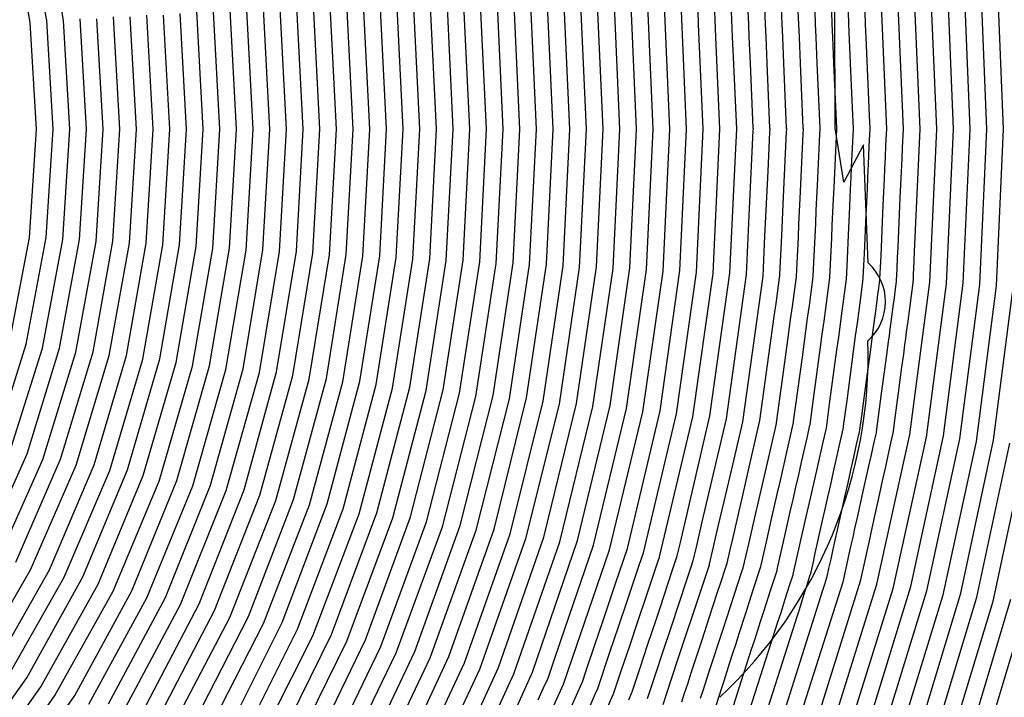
# Model space of a CAD drawing. Extents: x 0.63 to 8.47, y 0.57 to 6.57.
# Tile 26 of 45: x 4.67 to 5.85, y 2.89 to 3.7. Entities that reach past the tile are written whole.
import ezdxf

# ---------------------------------------------------------------- set-up
doc = ezdxf.new("R2010")
doc.units = 0

msp = doc.modelspace()

# ---------------------------------------------------------------- linework, layer by layer
at = {"layer": 'Default', "color": 5, "linetype": 'CONTINUOUS'}
for p, q in [((4.684608, 3.701071), (4.661927, 3.826964)), ((4.704439, 3.703478), (4.681323, 3.831745)), ((4.724561, 3.703398), (4.701893, 3.831652)), ((5.710731, 3.573408, -0.125), (5.703102, 3.7545, -0.125)), ((5.730708, 3.573408, -0.125), (5.723216, 3.753742, -0.125)), ((5.750684, 3.573408, -0.125), (5.743118, 3.755459, -0.125)), ((5.77066, 3.573408, -0.125), (5.76302, 3.757177, -0.125)), ((5.790636, 3.573408, -0.125), (5.783133, 3.756393, -0.125)), ((5.810612, 3.573408, -0.125), (5.803037, 3.758087, -0.125)), ((5.830589, 3.573408, -0.125), (5.822941, 3.759781, -0.125)), ((5.850565, 3.573408, -0.125), (5.843054, 3.758973, -0.125)), ((5.411089, 3.573408), (5.403574, 3.739919)), ((5.431065, 3.573408), (5.423462, 3.741789)), ((5.451041, 3.573408), (5.443579, 3.741163, -0.000004)), ((5.171375, 3.573408), (5.163803, 3.729054)), ((5.191351, 3.573408), (5.183923, 3.72858)), ((5.211327, 3.573408), (5.2038, 3.730569)), ((5.231303, 3.573408), (5.223677, 3.732558)), ((5.251279, 3.573408), (5.243798, 3.732037)), ((5.271255, 3.573408), (5.263678, 3.733995)), ((5.291232, 3.573408), (5.283797, 3.73346)), ((5.311208, 3.573408), (5.30368, 3.735388)), ((5.331184, 3.573408), (5.323563, 3.737316)), ((5.35116, 3.573408), (5.343682, 3.736738)), ((5.371136, 3.573408), (5.363568, 3.738637)), ((5.391113, 3.573408), (5.383685, 3.738048)), ((5.545399, 3.699202, -0.004391), (5.544046, 3.730026, -0.010126)), ((5.565455, 3.699213, -0.007912), (5.564132, 3.729799, -0.015911)), ((5.585429, 3.699211, -0.012973), (5.58411, 3.729689, -0.022616)), ((4.93166, 3.573408), (4.924128, 3.716287)), ((4.951636, 3.573408), (4.94425, 3.715992)), ((4.971613, 3.573408), (4.964109, 3.718152)), ((4.991589, 3.573408), (4.98423, 3.717831)), ((5.011565, 3.573408), (5.004093, 3.719954)), ((5.031541, 3.573408), (5.023956, 3.722077)), ((5.051517, 3.573408), (5.044079, 3.721696)), ((5.071494, 3.573408), (5.063946, 3.723784)), ((5.09147, 3.573408), (5.084067, 3.723381)), ((5.111446, 3.573408), (5.103937, 3.725435)), ((5.131422, 3.573408), (5.123807, 3.727489)), ((5.151398, 3.573408), (5.14393, 3.727033)), ((4.751875, 3.573408), (4.744397, 3.70576)), ((4.771851, 3.573408), (4.764519, 3.705639)), ((4.791827, 3.573408), (4.78436, 3.707958)), ((4.811803, 3.573408), (4.804482, 3.707799)), ((4.831779, 3.573408), (4.824328, 3.710076)), ((4.851756, 3.573408), (4.844448, 3.709882)), ((4.871732, 3.573408), (4.864299, 3.712118)), ((4.891708, 3.573408), (4.884149, 3.714355)), ((4.911684, 3.573408), (4.904273, 3.714089)), ((5.471017, 3.573408), (5.464721, 3.714893, -0.000001)), ((5.48539, 3.699283, -0.000001), (5.484695, 3.714892, -0.000336)), ((5.506133, 3.683677, -0.000108), (5.504763, 3.714885, -0.001777)), ((5.526107, 3.683675, -0.000906), (5.52474, 3.714811, -0.003773)), ((5.605483, 3.699204, -0.019883), (5.604817, 3.714812, -0.024714)), ((5.625458, 3.699189, -0.031255), (5.624792, 3.714798, -0.035218)), ((5.645433, 3.699163, -0.046343), (5.644767, 3.714772, -0.047523)), ((5.665487, 3.699112, -0.065722), (5.664831, 3.714702, -0.066563)), ((5.685468, 3.698958, -0.094461), (5.684812, 3.714531, -0.095288)), ((4.691946, 3.573408), (4.684608, 3.701071)), ((4.711922, 3.573408), (4.704439, 3.703478)), ((4.731898, 3.573408), (4.724561, 3.703398)), ((5.490993, 3.573408), (5.48539, 3.699283, -0.000001)), ((5.546084, 3.6836, -0.002248), (5.545399, 3.699202, -0.004391)), ((5.56613, 3.683603, -0.005468), (5.565455, 3.699213, -0.007912)), ((5.586105, 3.6836, -0.011342), (5.585429, 3.699211, -0.012973)), ((5.606149, 3.683596, -0.019565), (5.605483, 3.699204, -0.019883)), ((5.626124, 3.683583, -0.031003), (5.625458, 3.699189, -0.031255)), ((5.6461, 3.683558, -0.046164), (5.645433, 3.699163, -0.046343)), ((5.667458, 3.652304, -0.067528), (5.665487, 3.699112, -0.065722)), ((5.686125, 3.683365, -0.095559), (5.685468, 3.698958, -0.094461)), ((5.51097, 3.573408), (5.506133, 3.683677, -0.000108)), ((5.526792, 3.668065, -0.000191), (5.526107, 3.683675, -0.000906)), ((5.547455, 3.65238, -0.001641), (5.546084, 3.6836, -0.002248)), ((5.567481, 3.652383, -0.005326), (5.56613, 3.683603, -0.005468)), ((5.587456, 3.65238, -0.011333), (5.586105, 3.6836, -0.011342)), ((5.607481, 3.652376, -0.019943), (5.606149, 3.683596, -0.019565)), ((5.627457, 3.652365, -0.031545), (5.626124, 3.683583, -0.031003)), ((5.647432, 3.652344, -0.046904), (5.6461, 3.683558, -0.046164)), ((5.688094, 3.636592, -0.0977), (5.686125, 3.683365, -0.095559)), ((5.530946, 3.573408, -0.000343), (5.526792, 3.668065, -0.000191)), ((5.550878, 3.574407, -0.002323), (5.547455, 3.65238, -0.001641)), ((5.570855, 3.574407, -0.006317), (5.567481, 3.652383, -0.005326)), ((5.590831, 3.574407, -0.012658), (5.587456, 3.65238, -0.011333)), ((5.610808, 3.574407, -0.021609), (5.607481, 3.652376, -0.019943)), ((5.630784, 3.574407, -0.033611), (5.627457, 3.652365, -0.031545)), ((5.65076, 3.574407, -0.04942), (5.647432, 3.652344, -0.046904)), ((5.670084, 3.589921, -0.070433), (5.667458, 3.652304, -0.067528)), ((5.690062, 3.589859, -0.101139), (5.688094, 3.636592, -0.0977)), ((5.670737, 3.574407, -0.070571), (5.670084, 3.589921, -0.070433)), ((5.690713, 3.574407, -0.100935), (5.690062, 3.589859, -0.101139)), ((5.550922, 3.573408, -0.002227), (5.550878, 3.574407, -0.002323)), ((5.570898, 3.573408, -0.006223), (5.570855, 3.574407, -0.006317)), ((5.590874, 3.573408, -0.012566), (5.590831, 3.574407, -0.012658)), ((5.610851, 3.573408, -0.021517), (5.610808, 3.574407, -0.021609)), ((5.630827, 3.573408, -0.033516), (5.630784, 3.574407, -0.033611)), ((5.650803, 3.573408, -0.04932), (5.65076, 3.574407, -0.04942)), ((5.670779, 3.573408, -0.070459), (5.670737, 3.574407, -0.070571)), ((5.690755, 3.573408, -0.100791), (5.690713, 3.574407, -0.100935)), ((4.683533, 3.443349), (4.691946, 3.573408)), ((4.703676, 3.443429), (4.711922, 3.573408)), ((4.723506, 3.441021), (4.731898, 3.573408)), ((4.743649, 3.441144), (4.751875, 3.573408)), ((4.763485, 3.438781), (4.771851, 3.573408)), ((4.783625, 3.438943), (4.791827, 3.573408)), ((4.803467, 3.436624), (4.811803, 3.573408)), ((4.823606, 3.436822), (4.831779, 3.573408)), ((4.843452, 3.434545), (4.851756, 3.573408)), ((4.86359, 3.434777), (4.871732, 3.573408)), ((4.88344, 3.43254), (4.891708, 3.573408)), ((4.903291, 3.430304), (4.911684, 3.573408)), ((4.923431, 3.430606), (4.93166, 3.573408)), ((4.943286, 3.428408), (4.951636, 3.573408)), ((4.963424, 3.428738), (4.971613, 3.573408)), ((4.983284, 3.426578), (4.991589, 3.573408)), ((5.00342, 3.426933), (5.011565, 3.573408)), ((5.023283, 3.42481), (5.031541, 3.573408)), ((5.043146, 3.422687), (5.051517, 3.573408)), ((5.063283, 3.423101), (5.071494, 3.573408)), ((5.08315, 3.421013), (5.09147, 3.573408)), ((5.103285, 3.421447), (5.111446, 3.573408)), ((5.123156, 3.419393), (5.131422, 3.573408)), ((5.143026, 3.417339), (5.151398, 3.573408)), ((5.163162, 3.417826), (5.171375, 3.573408)), ((5.183036, 3.415806), (5.191351, 3.573408)), ((5.203169, 3.416309), (5.211327, 3.573408)), ((5.223046, 3.41432), (5.231303, 3.573408)), ((5.242923, 3.412331), (5.251279, 3.573408)), ((5.263057, 3.412881), (5.271255, 3.573408)), ((5.282937, 3.410923), (5.291232, 3.573408)), ((5.303068, 3.411487), (5.311208, 3.573408)), ((5.322951, 3.409559), (5.331184, 3.573408)), ((5.342834, 3.407631), (5.35116, 3.573408)), ((5.362966, 3.408236), (5.371136, 3.573408)), ((5.382851, 3.406337), (5.391113, 3.573408)), ((5.40298, 3.406952), (5.411089, 3.573408)), ((5.422868, 3.405082), (5.431065, 3.573408)), ((5.442757, 3.403211), (5.451041, 3.573408)), ((5.462885, 3.403863), (5.471017, 3.573408)), ((5.482776, 3.40202), (5.490993, 3.573408)), ((5.502667, 3.400177), (5.51097, 3.573408)), ((5.529478, 3.542331, -0.000074), (5.530946, 3.573408, -0.000343)), ((5.546421, 3.478083, -0.000405), (5.550842, 3.571715, -0.002076)), ((5.550842, 3.571715, -0.002076), (5.550922, 3.573408, -0.002227)), ((5.568519, 3.523012, -0.004116), (5.570728, 3.569802, -0.005933)), ((5.570728, 3.569802, -0.005933), (5.570898, 3.573408, -0.006223)), ((5.5871, 3.4923, -0.007146), (5.590723, 3.570145, -0.012267)), ((5.590723, 3.570145, -0.012267), (5.590874, 3.573408, -0.012566)), ((5.606982, 3.490254, -0.013499), (5.610587, 3.567734, -0.021064)), ((5.610587, 3.567734, -0.021064), (5.610851, 3.573408, -0.021517)), ((5.627715, 3.50558, -0.024869), (5.630549, 3.567342, -0.032984)), ((5.630549, 3.567342, -0.032984), (5.630827, 3.573408, -0.033516)), ((5.647599, 3.503532, -0.037598), (5.650803, 3.573408, -0.04932)), ((5.66869, 3.527822, -0.060165), (5.670779, 3.573408, -0.070459)), ((5.689829, 3.552915, -0.092997), (5.690456, 3.566791, -0.098676)), ((5.690456, 3.566791, -0.098676), (5.690755, 3.573408, -0.100791)), ((5.709845, 3.553785, -0.10312), (5.710465, 3.56752, -0.115594)), ((5.710465, 3.56752, -0.115594), (5.710731, 3.573408, -0.125)), ((5.729692, 3.550924, -0.125), (5.730708, 3.573408, -0.125)), ((5.744144, 3.426661, -0.125), (5.750684, 3.573408, -0.125)), ((5.762475, 3.389685, -0.125), (5.77066, 3.573408, -0.125)), ((5.782377, 3.387968, -0.125), (5.790636, 3.573408, -0.125)), ((5.802499, 3.388774, -0.125), (5.810612, 3.573408, -0.125)), ((5.822404, 3.38708, -0.125), (5.830589, 3.573408, -0.125)), ((5.842308, 3.385385, -0.125), (5.850565, 3.573408, -0.125)), ((5.689278, 3.54073, -0.086714), (5.689829, 3.552915, -0.092997)), ((5.709195, 3.53942, -0.095356), (5.709845, 3.553785, -0.10312)), ((5.729092, 3.537643, -0.117431), (5.729692, 3.550924, -0.125)), ((5.522795, 3.400863), (5.529478, 3.542331, -0.000074)), ((5.68811, 3.514886, -0.065442), (5.689278, 3.54073, -0.086714)), ((5.708595, 3.526133, -0.0897), (5.709195, 3.53942, -0.095356)), ((5.668122, 3.515432, -0.056798), (5.66869, 3.527822, -0.060165)), ((5.728398, 3.52229, -0.10891), (5.728745, 3.529967, -0.112686)), ((5.728745, 3.529967, -0.112686), (5.729092, 3.537643, -0.117431)), ((5.564839, 3.445052, -0.00053), (5.568519, 3.523012, -0.004116)), ((5.667458, 3.500963, -0.045701), (5.668122, 3.515432, -0.056798)), ((5.708018, 3.513367, -0.081823), (5.708595, 3.526133, -0.0897)), ((5.727006, 3.491476, -0.103479), (5.728398, 3.52229, -0.10891)), ((5.627039, 3.490828, -0.022089), (5.627715, 3.50558, -0.024869)), ((5.646945, 3.48927, -0.030283), (5.647599, 3.503532, -0.037598)), ((5.687513, 3.501689, -0.058684), (5.68811, 3.514886, -0.065442)), ((5.707319, 3.497894, -0.073023), (5.707668, 3.50563, -0.076374)), ((5.707668, 3.50563, -0.076374), (5.708018, 3.513367, -0.081823)), ((5.584931, 3.445684, -0.002447), (5.5871, 3.4923, -0.007146)), ((5.666086, 3.471016, -0.03339), (5.667458, 3.500963, -0.045701)), ((5.686815, 3.486246, -0.050642), (5.687164, 3.493967, -0.053803)), ((5.687164, 3.493967, -0.053803), (5.687513, 3.501689, -0.058684)), ((5.706617, 3.482377, -0.070962), (5.707319, 3.497894, -0.073023)), ((5.606274, 3.475031, -0.010738), (5.606982, 3.490254, -0.013499)), ((5.626344, 3.475675, -0.016845), (5.627039, 3.490828, -0.022089)), ((5.646236, 3.473819, -0.023405), (5.646945, 3.48927, -0.030283)), ((5.68611, 3.470662, -0.048347), (5.686815, 3.486246, -0.050642)), ((5.703875, 3.421702, -0.064759), (5.706617, 3.482377, -0.070962)), ((5.724304, 3.43166, -0.094903), (5.727006, 3.491476, -0.103479)), ((5.542688, 3.399047), (5.546421, 3.478083, -0.000405)), ((5.605552, 3.459505, -0.007217), (5.606274, 3.475031, -0.010738)), ((5.625633, 3.460181, -0.013011), (5.626344, 3.475675, -0.016845)), ((5.645524, 3.458285, -0.021181), (5.646236, 3.473819, -0.023405)), ((5.665371, 3.455426, -0.031894), (5.666086, 3.471016, -0.03339)), ((5.684007, 3.424136, -0.045064), (5.68611, 3.470662, -0.048347)), ((5.604826, 3.443907, -0.005614), (5.605552, 3.459505, -0.007217)), ((5.624917, 3.444576, -0.011109), (5.625633, 3.460181, -0.013011)), ((5.644809, 3.442681, -0.019649), (5.645524, 3.458285, -0.021181)), ((5.562582, 3.39723, -0.000024), (5.564839, 3.445052, -0.00053)), ((5.584204, 3.430076, -0.001502), (5.584931, 3.445684, -0.002447)), ((5.623488, 3.41341, -0.010558), (5.624917, 3.444576, -0.011109)), ((5.663255, 3.409261, -0.029091), (5.665371, 3.455426, -0.031894)), ((4.659209, 3.315358), (4.683533, 3.443349)), ((4.679831, 3.315438), (4.703676, 3.443429)), ((4.699227, 3.310658), (4.723506, 3.441021)), ((4.719845, 3.310826), (4.743649, 3.441144)), ((4.739262, 3.306133), (4.763485, 3.438781)), ((4.759876, 3.306382), (4.783625, 3.438943)), ((4.779314, 3.301776), (4.803467, 3.436624)), ((4.799923, 3.3021), (4.823606, 3.436822)), ((4.81938, 3.297575), (4.843452, 3.434545)), ((4.839984, 3.297969), (4.86359, 3.434777)), ((5.603375, 3.412712, -0.004934), (5.604826, 3.443907, -0.005614)), ((5.643383, 3.411597, -0.018413), (5.644809, 3.442681, -0.019649)), ((4.859459, 3.293524), (4.88344, 3.43254)), ((4.878935, 3.289079), (4.903291, 3.430304)), ((4.899549, 3.289614), (4.923431, 3.430606)), ((4.919042, 3.285246), (4.943286, 3.428408)), ((4.939649, 3.285838), (4.963424, 3.428738)), ((4.959158, 3.281544), (4.983284, 3.426578)), ((4.979757, 3.28219), (5.00342, 3.426933)), ((4.999282, 3.277967), (5.023283, 3.42481)), ((5.018807, 3.273745), (5.043146, 3.422687)), ((5.039412, 3.27451), (5.063283, 3.423101)), ((5.058952, 3.270356), (5.08315, 3.421013)), ((5.079549, 3.271165), (5.103285, 3.421447)), ((5.582756, 3.398948, -0.001406), (5.584204, 3.430076, -0.001502)), ((5.683359, 3.409809, -0.042698), (5.684007, 3.424136, -0.045064)), ((5.703259, 3.408055, -0.058219), (5.703875, 3.421702, -0.064759)), ((5.723744, 3.419267, -0.087639), (5.724304, 3.43166, -0.094903)), ((5.743638, 3.415318, -0.11747), (5.744144, 3.426661, -0.125)), ((5.099102, 3.267079), (5.123156, 3.419393)), ((5.118656, 3.262993), (5.143026, 3.417339)), ((5.139257, 3.263907), (5.163162, 3.417826)), ((5.158824, 3.259886), (5.183036, 3.415806)), ((5.179415, 3.260835), (5.203169, 3.416309)), ((5.198995, 3.256877), (5.223046, 3.41432)), ((5.218575, 3.252919), (5.242923, 3.412331)), ((5.239169, 3.253962), (5.263057, 3.412881)), ((5.258761, 3.250065), (5.282937, 3.410923)), ((5.279344, 3.251137), (5.303068, 3.411487)), ((5.298948, 3.247299), (5.322951, 3.409559)), ((5.602605, 3.396159, -0.004045), (5.603375, 3.412712, -0.004934)), ((5.622729, 3.396883, -0.009212), (5.623488, 3.41341, -0.010558)), ((5.642627, 3.395117, -0.016427), (5.643383, 3.411597, -0.018413)), ((5.662525, 3.393352, -0.024547), (5.663255, 3.409261, -0.029091)), ((5.682694, 3.395104, -0.036333), (5.683359, 3.409809, -0.042698)), ((5.723155, 3.406229, -0.077644), (5.723744, 3.419267, -0.087639)), ((5.74323, 3.406146, -0.108791), (5.743638, 3.415318, -0.11747)), ((5.318552, 3.243461), (5.342834, 3.407631)), ((5.339135, 3.244617), (5.362966, 3.408236)), ((5.358751, 3.240837), (5.382851, 3.406337)), ((5.379323, 3.242015), (5.40298, 3.406952)), ((5.398949, 3.23829), (5.422868, 3.405082)), ((5.418575, 3.234566), (5.442757, 3.403211)), ((5.439148, 3.235819), (5.462885, 3.403863)), ((5.458784, 3.232148), (5.482776, 3.40202)), ((5.47842, 3.228478), (5.502667, 3.400177)), ((5.498991, 3.229801), (5.522795, 3.400863)), ((5.518637, 3.226183), (5.542688, 3.399047)), ((5.582335, 3.39522, -0.001085), (5.582709, 3.397949, -0.0013)), ((5.582709, 3.397949, -0.0013), (5.582756, 3.398948, -0.001406)), ((5.702595, 3.393363, -0.050053), (5.703259, 3.408055, -0.058219)), ((5.722495, 3.391622, -0.068019), (5.723155, 3.406229, -0.077644)), ((5.742617, 3.392402, -0.094208), (5.742923, 3.399274, -0.099319)), ((5.742923, 3.399274, -0.099319), (5.74323, 3.406146, -0.108791)), ((5.538283, 3.222565), (5.562582, 3.39723, -0.000024)), ((5.578091, 3.364266, -0.000254), (5.582335, 3.39522, -0.001085)), ((5.597732, 3.360614, -0.002015), (5.602605, 3.396159, -0.004045)), ((5.618024, 3.362069, -0.005309), (5.62219, 3.392891, -0.008887)), ((5.62219, 3.392891, -0.008887), (5.622729, 3.396883, -0.009212)), ((5.639744, 3.37378, -0.011579), (5.641833, 3.389237, -0.014724)), ((5.641833, 3.389237, -0.014724), (5.642627, 3.395117, -0.016427)), ((5.659379, 3.370061, -0.018373), (5.662525, 3.393352, -0.024547)), ((5.679559, 3.37091, -0.028244), (5.682649, 3.394105, -0.035977)), ((5.682649, 3.394105, -0.035977), (5.682694, 3.395104, -0.036333)), ((5.701282, 3.382849, -0.046439), (5.702549, 3.392364, -0.049694)), ((5.702549, 3.392364, -0.049694), (5.702595, 3.393363, -0.050053)), ((5.720885, 3.378872, -0.064094), (5.72245, 3.390623, -0.067642)), ((5.72245, 3.390623, -0.067642), (5.722495, 3.391622, -0.068019)), ((5.73853, 3.20737, -0.125), (5.762475, 3.389685, -0.125)), ((5.740275, 3.373911, -0.08772), (5.742286, 3.389221, -0.092314)), ((5.742286, 3.389221, -0.092314), (5.742573, 3.391403, -0.093669)), ((5.742573, 3.391403, -0.093669), (5.742617, 3.392402, -0.094208)), ((5.75821, 3.203949, -0.125), (5.782377, 3.387968, -0.125)), ((5.77876, 3.205516, -0.125), (5.802499, 3.388774, -0.125)), ((5.798449, 3.20214, -0.125), (5.822404, 3.38708, -0.125)), ((5.838684, 3.200379, -0.125), (5.862429, 3.386215, -0.125)), ((5.637678, 3.358491, -0.010661), (5.639744, 3.37378, -0.011579)), ((5.699219, 3.36736, -0.041475), (5.70025, 3.375104, -0.043259)), ((5.70025, 3.375104, -0.043259), (5.701282, 3.382849, -0.046439)), ((5.719856, 3.37115, -0.061186), (5.720885, 3.378872, -0.064094)), ((5.738241, 3.358425, -0.085308), (5.740275, 3.373911, -0.08772)), ((5.818138, 3.198764, -0.125), (5.842308, 3.385385, -0.125)), ((5.575968, 3.348785, -0.000489), (5.578091, 3.364266, -0.000254)), ((5.615932, 3.346587, -0.006728), (5.618024, 3.362069, -0.005309)), ((5.657338, 3.354959, -0.018167), (5.659379, 3.370061, -0.018373)), ((5.677552, 3.355847, -0.027551), (5.679559, 3.37091, -0.028244)), ((5.697229, 3.352422, -0.041526), (5.699219, 3.36736, -0.041475)), ((5.716805, 3.34824, -0.060919), (5.718828, 3.363428, -0.059756)), ((5.718828, 3.363428, -0.059756), (5.719856, 3.37115, -0.061186)), ((5.59561, 3.345133, -0.002743), (5.597732, 3.360614, -0.002015)), ((5.635587, 3.343019, -0.013165), (5.637678, 3.358491, -0.010661)), ((5.655253, 3.339526, -0.021691), (5.657338, 3.354959, -0.018167)), ((5.675564, 3.34092, -0.031154), (5.677552, 3.355847, -0.027551)), ((5.694203, 3.329709, -0.047734), (5.697229, 3.352422, -0.041526)), ((5.736253, 3.343293, -0.085733), (5.738241, 3.358425, -0.085308)), ((5.558852, 3.223955, -0.000219), (5.575968, 3.348785, -0.000489)), ((5.591366, 3.314179, -0.002377), (5.59561, 3.345133, -0.002743)), ((5.61384, 3.331104, -0.006994), (5.615932, 3.346587, -0.006728)), ((5.633496, 3.327545, -0.013789), (5.635587, 3.343019, -0.013165)), ((5.653162, 3.324052, -0.022966), (5.655253, 3.339526, -0.021691)), ((5.673501, 3.325439, -0.035477), (5.675564, 3.34092, -0.031154)), ((5.714869, 3.333706, -0.06385), (5.716805, 3.34824, -0.060919)), ((5.734516, 3.330071, -0.088659), (5.736253, 3.343293, -0.085733)), ((5.609655, 3.300143, -0.006441), (5.61384, 3.331104, -0.006994)), ((5.631405, 3.312066, -0.01322), (5.633496, 3.327545, -0.013789)), ((5.693172, 3.321965, -0.051219), (5.694203, 3.329709, -0.047734)), ((5.713849, 3.326049, -0.066693), (5.714869, 3.333706, -0.06385)), ((5.733067, 3.319037, -0.095453), (5.734516, 3.330071, -0.088659)), ((4.640746, 3.191299), (4.679831, 3.315438)), ((5.651071, 3.308573, -0.022379), (5.653162, 3.324052, -0.022966)), ((5.669377, 3.29448, -0.03439), (5.673501, 3.325439, -0.035477)), ((5.69111, 3.30649, -0.051367), (5.693172, 3.321965, -0.051219)), ((5.710768, 3.302919, -0.073647), (5.712829, 3.318392, -0.071282)), ((5.712829, 3.318392, -0.071282), (5.713849, 3.326049, -0.066693)), ((5.732052, 3.311306, -0.10426), (5.732559, 3.315172, -0.099296)), ((5.732559, 3.315172, -0.099296), (5.733067, 3.319037, -0.095453)), ((4.659424, 3.184215), (4.699227, 3.310658)), ((4.680808, 3.18428), (4.719845, 3.310826)), ((4.699534, 3.177324), (4.739262, 3.306133)), ((4.720911, 3.177516), (4.759876, 3.306382)), ((5.578643, 3.221379, -0.001942), (5.591366, 3.314179, -0.002377)), ((5.623036, 3.250138, -0.012545), (5.631405, 3.312066, -0.01322)), ((5.642706, 3.24667, -0.021382), (5.651071, 3.308573, -0.022379)), ((5.684924, 3.260051, -0.050152), (5.69111, 3.30649, -0.051367)), ((5.729002, 3.288086, -0.10543), (5.731036, 3.303575, -0.106397)), ((5.731036, 3.303575, -0.106397), (5.732052, 3.311306, -0.10426)), ((4.739682, 3.170684), (4.779314, 3.301776)), ((4.761049, 3.170995), (4.799923, 3.3021)), ((4.779864, 3.164282), (4.81938, 3.297575)), ((4.80122, 3.164703), (4.839984, 3.297969)), ((4.820075, 3.158105), (4.859459, 3.293524)), ((5.5992, 3.22278, -0.0056), (5.609655, 3.300143, -0.006441)), ((5.663192, 3.248056, -0.033718), (5.669377, 3.29448, -0.03439)), ((5.70459, 3.256532, -0.071906), (5.710768, 3.302919, -0.073647)), ((4.83893, 3.151507), (4.878935, 3.289079)), ((4.860312, 3.152142), (4.899549, 3.289614)), ((4.879206, 3.145656), (4.919042, 3.285246)), ((4.900572, 3.146383), (4.939649, 3.285838)), ((4.919503, 3.140005), (4.959158, 3.281544)), ((4.940853, 3.140817), (4.979757, 3.28219)), ((5.726967, 3.272596, -0.105115), (5.729002, 3.288086, -0.10543)), ((4.959818, 3.134543), (4.999282, 3.277967)), ((4.978783, 3.128269), (5.018807, 3.273745)), ((5.000149, 3.129262), (5.039412, 3.27451)), ((5.019147, 3.123089), (5.058952, 3.270356)), ((5.040494, 3.124152), (5.079549, 3.271165)), ((5.724932, 3.257108, -0.105354), (5.726967, 3.272596, -0.105115)), ((5.059524, 3.118077), (5.099102, 3.267079)), ((5.078554, 3.112002), (5.118656, 3.262993)), ((5.099911, 3.113227), (5.139257, 3.263907)), ((5.118971, 3.107247), (5.158824, 3.259886)), ((5.140307, 3.108529), (5.179415, 3.260835)), ((5.159395, 3.102641), (5.198995, 3.256877)), ((5.682871, 3.244637, -0.04936), (5.684924, 3.260051, -0.050152)), ((5.698427, 3.210268, -0.067007), (5.70459, 3.256532, -0.071906)), ((5.722999, 3.242393, -0.10503), (5.724932, 3.257108, -0.105354)), ((5.178484, 3.096753), (5.218575, 3.252919)), ((5.199826, 3.098179), (5.239169, 3.253962)), ((5.218942, 3.092381), (5.258761, 3.250065)), ((5.240261, 3.093855), (5.279344, 3.251137)), ((5.259403, 3.088142), (5.298948, 3.247299)), ((5.299867, 3.084032), (5.339135, 3.244617)), ((5.618864, 3.219263, -0.011378), (5.623036, 3.250138, -0.012545)), ((5.638394, 3.214755, -0.019587), (5.642706, 3.24667, -0.021382)), ((5.659082, 3.217206, -0.031551), (5.663192, 3.248056, -0.033718)), ((5.680814, 3.229195, -0.047836), (5.682871, 3.244637, -0.04936)), ((5.278545, 3.08243), (5.318552, 3.243461)), ((5.319034, 3.078405), (5.358751, 3.240837)), ((5.340332, 3.080045), (5.379323, 3.242015)), ((5.359523, 3.074499), (5.398949, 3.23829)), ((5.378714, 3.068953), (5.418575, 3.234566)), ((5.400012, 3.070708), (5.439148, 3.235819)), ((5.721004, 3.227203, -0.099985), (5.722999, 3.242393, -0.10503)), ((5.419226, 3.065242, -0.000012), (5.458784, 3.232148)), ((5.43867, 3.060748, -0.000729), (5.47842, 3.228478)), ((5.463503, 3.077775, -0.000815), (5.498991, 3.229801)), ((5.48978, 3.102556, -0.000855), (5.518637, 3.226183)), ((5.526629, 3.172634), (5.538283, 3.222565)), ((5.543942, 3.159114, -0.000552), (5.558852, 3.223955, -0.000219)), ((5.576893, 3.213368, -0.001501), (5.578507, 3.220388, -0.001842)), ((5.578507, 3.220388, -0.001842), (5.578643, 3.221379, -0.001942)), ((5.597084, 3.213044, -0.005009), (5.599066, 3.221789, -0.005683)), ((5.599066, 3.221789, -0.005683), (5.5992, 3.22278, -0.0056)), ((5.678623, 3.212746, -0.046564), (5.680814, 3.229195, -0.047836)), ((5.718979, 3.211784, -0.096871), (5.721004, 3.227203, -0.099985)), ((5.562915, 3.152574, -0.002854), (5.576893, 3.213368, -0.001501)), ((5.583307, 3.152242, -0.006208), (5.597084, 3.213044, -0.005009)), ((5.615666, 3.204747, -0.011181), (5.61873, 3.218272, -0.011278)), ((5.61873, 3.218272, -0.011278), (5.618864, 3.219263, -0.011378)), ((5.634617, 3.198083, -0.019461), (5.638066, 3.213308, -0.019464)), ((5.638066, 3.213308, -0.019464), (5.638394, 3.214755, -0.019587)), ((5.657176, 3.208269, -0.030787), (5.65895, 3.216215, -0.031443)), ((5.65895, 3.216215, -0.031443), (5.659082, 3.217206, -0.031551)), ((5.674676, 3.195071, -0.045507), (5.678072, 3.210279, -0.046292)), ((5.678072, 3.210279, -0.046292), (5.678623, 3.212746, -0.046564)), ((5.695798, 3.198092, -0.065647), (5.698295, 3.209277, -0.067002)), ((5.698295, 3.209277, -0.067002), (5.698427, 3.210268, -0.067007)), ((5.715811, 3.196993, -0.093171), (5.718849, 3.210792, -0.096774)), ((5.718849, 3.210792, -0.096774), (5.718979, 3.211784, -0.096871)), ((5.608764, 3.174285, -0.012393), (5.615666, 3.204747, -0.011181)), ((5.627717, 3.167627, -0.020966), (5.634617, 3.198083, -0.019461)), ((5.653778, 3.193054, -0.030692), (5.657176, 3.208269, -0.030787)), ((5.692424, 3.18298, -0.066401), (5.695798, 3.198092, -0.065647)), ((5.699005, 3.027812, -0.125), (5.73853, 3.20737, -0.125)), ((5.712521, 3.18205, -0.094003), (5.715811, 3.196993, -0.093171)), ((5.718319, 3.022711, -0.125), (5.75821, 3.203949, -0.125)), ((5.73957, 3.024954, -0.125), (5.77876, 3.205516, -0.125)), ((5.758902, 3.01992, -0.125), (5.798449, 3.20214, -0.125)), ((5.778233, 3.014886, -0.125), (5.818138, 3.198764, -0.125)), ((5.799477, 3.017204, -0.125), (5.838684, 3.200379, -0.125)), ((5.818826, 3.012236, -0.125), (5.858381, 3.197048, -0.125)), ((5.646977, 3.162599, -0.032906), (5.653778, 3.193054, -0.030692)), ((5.671291, 3.179913, -0.046655), (5.674676, 3.195071, -0.045507)), ((5.838174, 3.007269, -0.125), (5.878077, 3.193716, -0.125)), ((4.627096, 3.06328), (4.680808, 3.18428)), ((4.644868, 3.054159), (4.699534, 3.177324)), ((4.667265, 3.054085), (4.720911, 3.177516)), ((5.605318, 3.159078, -0.012174), (5.608764, 3.174285, -0.012393)), ((5.667886, 3.164663, -0.048373), (5.671291, 3.179913, -0.046655)), ((5.689022, 3.167744, -0.068513), (5.692424, 3.18298, -0.066401)), ((5.709192, 3.166926, -0.097207), (5.712521, 3.18205, -0.094003)), ((4.685117, 3.045119), (4.739682, 3.170684)), ((4.7075, 3.045214), (4.761049, 3.170995)), ((4.725427, 3.0364), (4.779864, 3.164282)), ((4.747794, 3.036652), (4.80122, 3.164703)), ((5.515992, 3.127061, -0.001023), (5.526629, 3.172634)), ((5.620902, 3.137549, -0.02149), (5.627717, 3.167627, -0.020966)), ((5.643576, 3.14737, -0.033151), (5.646977, 3.162599, -0.032906)), ((5.664485, 3.149433, -0.048365), (5.667886, 3.164663, -0.048373)), ((5.682236, 3.137355, -0.069753), (5.689022, 3.167744, -0.068513)), ((5.705834, 3.15167, -0.099306), (5.709192, 3.166926, -0.097207)), ((4.765792, 3.027984), (4.820075, 3.158105)), ((4.78379, 3.019317), (4.83893, 3.151507)), ((4.806205, 3.019857), (4.860312, 3.152142)), ((5.536967, 3.128782, -0.002726), (5.543942, 3.159114, -0.000552)), ((5.552567, 3.107571, -0.009058), (5.562915, 3.152574, -0.002854)), ((5.57993, 3.13734, -0.008286), (5.583307, 3.152242, -0.006208)), ((5.601894, 3.143966, -0.013175), (5.605318, 3.159078, -0.012174)), ((5.70254, 3.136708, -0.099635), (5.705834, 3.15167, -0.099306)), ((4.824271, 3.011332), (4.879206, 3.145656)), ((4.846661, 3.012005), (4.900572, 3.146383)), ((4.864791, 3.003617), (4.919503, 3.140005)), ((4.887155, 3.004413), (4.940853, 3.140817)), ((5.598557, 3.12924, -0.01514), (5.601894, 3.143966, -0.013175)), ((5.640193, 3.132221, -0.033951), (5.643576, 3.14737, -0.033151)), ((5.661095, 3.13425, -0.049136), (5.664485, 3.149433, -0.048365)), ((4.905346, 2.996159), (4.959818, 3.134543)), ((4.923537, 2.987905), (4.978783, 3.128269)), ((4.945931, 2.988946), (5.000149, 3.129262)), ((5.508924, 3.096778, -0.003422), (5.515992, 3.127061, -0.001023)), ((5.533501, 3.11371, -0.004422), (5.536967, 3.128782, -0.002726)), ((5.573195, 3.107615, -0.01443), (5.57993, 3.13734, -0.008286)), ((5.595232, 3.114561, -0.019144), (5.598557, 3.12924, -0.01514)), ((5.614347, 3.108614, -0.028758), (5.620902, 3.137549, -0.02149)), ((5.636979, 3.117831, -0.035649), (5.640193, 3.132221, -0.033951)), ((5.657845, 3.119698, -0.050533), (5.661095, 3.13425, -0.049136)), ((5.67889, 3.122369, -0.071511), (5.682236, 3.137355, -0.069753)), ((5.69931, 3.122037, -0.102647), (5.70254, 3.136708, -0.099635)), ((4.96418, 2.980821), (5.019147, 3.123089)), ((4.986542, 2.981966), (5.040494, 3.124152)), ((5.004847, 2.973967), (5.059524, 3.118077)), ((5.58873, 3.085865, -0.027863), (5.595232, 3.114561, -0.019144)), ((5.633923, 3.104143, -0.040568), (5.636979, 3.117831, -0.035649)), ((5.654657, 3.105422, -0.055115), (5.657845, 3.119698, -0.050533)), ((5.675597, 3.107621, -0.074353), (5.67889, 3.122369, -0.071511)), ((5.696179, 3.107814, -0.106814), (5.69931, 3.122037, -0.102647)), ((5.023151, 2.965967), (5.078554, 3.112002)), ((5.045534, 2.967331), (5.099911, 3.113227)), ((5.063891, 2.959453), (5.118971, 3.107247)), ((5.086238, 2.960904), (5.140307, 3.108529)), ((5.104646, 2.953145), (5.159395, 3.102641)), ((5.482712, 3.072271, -0.003267), (5.48978, 3.102556, -0.000855)), ((5.526616, 3.083769, -0.008881), (5.533501, 3.11371, -0.004422)), ((5.545745, 3.077901, -0.015348), (5.552567, 3.107571, -0.009058)), ((5.566578, 3.078412, -0.022603), (5.573195, 3.107615, -0.01443)), ((5.608014, 3.080663, -0.039659), (5.614347, 3.108614, -0.028758)), ((5.627945, 3.077373, -0.053994), (5.633923, 3.104143, -0.040568)), ((5.651812, 3.09268, -0.06002), (5.654657, 3.105422, -0.055115)), ((5.672688, 3.094592, -0.077867), (5.675597, 3.107621, -0.074353)), ((5.693343, 3.094928, -0.111942), (5.696179, 3.107814, -0.106814)), ((5.123053, 2.945385), (5.178484, 3.096753)), ((5.145413, 2.947032), (5.199826, 3.098179)), ((5.163869, 2.939387), (5.218942, 3.092381)), ((5.18619, 2.941106), (5.240261, 3.093855)), ((5.498434, 3.051833, -0.010003), (5.508924, 3.096778, -0.003422)), ((5.649112, 3.080591, -0.068164), (5.651812, 3.09268, -0.06002)), ((5.670349, 3.084115, -0.084395), (5.672688, 3.094592, -0.077867)), ((5.691663, 3.087298, -0.116898), (5.693343, 3.094928, -0.111942)), ((5.204692, 2.933573), (5.259403, 3.088142)), ((5.223193, 2.92604), (5.278545, 3.08243)), ((5.245521, 2.927935), (5.299867, 3.084032)), ((5.286355, 2.922465, -0.000314), (5.340332, 3.080045)), ((5.523179, 3.068823, -0.012248), (5.526616, 3.083769, -0.008881)), ((5.582382, 3.057849, -0.038924), (5.58873, 3.085865, -0.027863)), ((5.601957, 3.053926, -0.053201), (5.608014, 3.080663, -0.039659)), ((5.646225, 3.067659, -0.078351), (5.649112, 3.080591, -0.068164)), ((5.667909, 3.073187, -0.096237), (5.670349, 3.084115, -0.084395)), ((5.679691, 3.032913, -0.125), (5.689984, 3.079668, -0.125)), ((5.689984, 3.079668, -0.125), (5.690823, 3.083483, -0.120585)), ((5.690823, 3.083483, -0.120585), (5.691663, 3.087298, -0.116898)), ((5.264066, 2.920511), (5.319034, 3.078405)), ((5.320445, 2.960408, -0.000111), (5.359523, 3.074499)), ((5.344032, 2.967689, -0.000679), (5.378714, 3.068953)), ((5.385885, 3.028799, -0.000038), (5.400012, 3.070708)), ((5.459736, 3.061638, -0.002226), (5.463503, 3.077775, -0.000815)), ((5.478972, 3.056249, -0.005311), (5.482712, 3.072271, -0.003267)), ((5.5195, 3.052824, -0.015421), (5.523179, 3.068823, -0.012248)), ((5.538757, 3.04751, -0.023956), (5.545745, 3.077901, -0.015348)), ((5.560247, 3.050471, -0.032018), (5.566578, 3.078412, -0.022603)), ((5.625145, 3.064836, -0.061728), (5.627945, 3.077373, -0.053994)), ((5.644015, 3.057765, -0.084687), (5.646225, 3.067659, -0.078351)), ((5.663759, 3.0546, -0.114725), (5.667909, 3.073187, -0.096237)), ((5.414259, 3.050505, -0.000156), (5.419226, 3.065242, -0.000012)), ((5.42254, 3.012603, -0.003959), (5.437465, 3.056883, -0.000945)), ((5.437465, 3.056883, -0.000945), (5.43844, 3.059775, -0.000822)), ((5.43844, 3.059775, -0.000822), (5.43867, 3.060748, -0.000729)), ((5.453772, 3.043665, -0.003384), (5.458654, 3.058376, -0.002628)), ((5.458654, 3.058376, -0.002628), (5.459736, 3.061638, -0.002226)), ((5.476472, 3.048716, -0.006686), (5.478972, 3.056249, -0.005311)), ((5.579523, 3.04523, -0.04515), (5.582382, 3.057849, -0.038924)), ((5.622419, 3.052629, -0.07039), (5.625145, 3.064836, -0.061728)), ((5.641535, 3.046657, -0.098035), (5.644015, 3.057765, -0.084687)), ((4.616365, 2.926776), (4.685117, 3.045119)), ((4.639983, 2.926393), (4.7075, 3.045214)), ((5.399312, 3.006161, -0.001689), (5.414259, 3.050505, -0.000156)), ((5.448871, 3.028893, -0.005359), (5.453772, 3.043665, -0.003384)), ((5.47162, 3.034091, -0.008611), (5.476472, 3.048716, -0.006686)), ((5.4887, 3.022206, -0.015652), (5.498207, 3.050859, -0.010224)), ((5.498207, 3.050859, -0.010224), (5.498434, 3.051833, -0.010003)), ((5.512415, 3.031138, -0.020908), (5.517159, 3.045658, -0.016979)), ((5.517159, 3.045658, -0.016979), (5.5195, 3.052824, -0.015421)), ((5.537261, 3.04293, -0.025197), (5.538757, 3.04751, -0.023956)), ((5.550902, 3.021143, -0.042735), (5.559822, 3.048863, -0.032857)), ((5.559822, 3.048863, -0.032857), (5.560247, 3.050471, -0.032018)), ((5.571612, 3.020355, -0.056065), (5.579302, 3.044255, -0.045827)), ((5.579302, 3.044255, -0.045827), (5.579523, 3.04523, -0.04515)), ((5.598799, 3.039989, -0.061801), (5.601957, 3.053926, -0.053201)), ((5.62006, 3.042067, -0.078492), (5.622419, 3.052629, -0.07039)), ((5.639356, 3.036896, -0.107441), (5.641535, 3.046657, -0.098035)), ((5.658433, 3.03075, -0.125), (5.662056, 3.046976, -0.125)), ((5.662056, 3.046976, -0.125), (5.662907, 3.050788, -0.120958)), ((5.662907, 3.050788, -0.120958), (5.663759, 3.0546, -0.114725)), ((4.656788, 2.915593), (4.725427, 3.0364)), ((4.680386, 2.915422), (4.747794, 3.036652)), ((5.461936, 3.004905, -0.013494), (5.47162, 3.034091, -0.008611)), ((5.528048, 3.014732, -0.034084), (5.537261, 3.04293, -0.025197)), ((5.595181, 3.028455, -0.068213), (5.598578, 3.039013, -0.062243)), ((5.598578, 3.039013, -0.062243), (5.598799, 3.039989, -0.061801)), ((5.615391, 3.027049, -0.088487), (5.618757, 3.037668, -0.081552)), ((5.618757, 3.037668, -0.081552), (5.619842, 3.041091, -0.079533)), ((5.619842, 3.041091, -0.079533), (5.62006, 3.042067, -0.078492)), ((5.625394, 2.859081, -0.125), (5.679691, 3.032913, -0.125)), ((5.636635, 3.028026, -0.115678), (5.639138, 3.03592, -0.108642)), ((5.639138, 3.03592, -0.108642), (5.639356, 3.036896, -0.107441)), ((4.6973, 2.904794), (4.765792, 3.027984)), ((4.737892, 2.894361), (4.806205, 3.019857)), ((5.370936, 2.984453, -0.001233), (5.385885, 3.028799, -0.000038)), ((5.444017, 3.014265, -0.006725), (5.448871, 3.028893, -0.005359)), ((5.479174, 2.993495, -0.022549), (5.4887, 3.022206, -0.015652)), ((5.507781, 3.016954, -0.024115), (5.512415, 3.031138, -0.020908)), ((5.542267, 2.994309, -0.05453), (5.550902, 3.021143, -0.042735)), ((5.563506, 2.995165, -0.07038), (5.571612, 3.020355, -0.056065)), ((5.584399, 2.863232, -0.125), (5.634275, 3.020579, -0.125)), ((5.591216, 3.016131, -0.075908), (5.595181, 3.028455, -0.068213)), ((5.60317, 2.8564, -0.125), (5.658433, 3.03075, -0.125)), ((5.611905, 3.016054, -0.099831), (5.615391, 3.027049, -0.088487)), ((5.634275, 3.020579, -0.125), (5.635455, 3.024303, -0.120563)), ((5.635455, 3.024303, -0.120563), (5.636635, 3.028026, -0.115678)), ((5.644198, 2.852338, -0.125), (5.699005, 3.027812, -0.125)), ((5.663002, 2.845596, -0.125), (5.718319, 3.022711, -0.125)), ((5.685215, 2.848387, -0.125), (5.73957, 3.024954, -0.125)), ((5.70405, 2.841732, -0.125), (5.758902, 3.01992, -0.125)), ((4.714215, 2.894166), (4.78379, 3.019317)), ((4.75491, 2.8839), (4.824271, 3.011332)), ((4.778554, 2.884276), (4.846661, 3.012005)), ((5.412639, 2.983226, -0.00725), (5.42254, 3.012603, -0.003959)), ((5.439137, 2.99956, -0.009309), (5.444017, 3.014265, -0.006725)), ((5.49856, 2.988731, -0.032802), (5.507781, 3.016954, -0.024115)), ((5.519078, 2.987274, -0.044756), (5.528048, 3.014732, -0.034084)), ((5.587498, 3.004578, -0.08411), (5.591216, 3.016131, -0.075908)), ((5.606062, 2.997622, -0.117515), (5.611905, 3.016054, -0.099831)), ((5.722886, 2.835078, -0.125), (5.778233, 3.014886, -0.125)), ((5.745086, 2.837974, -0.125), (5.799477, 3.017204, -0.125)), ((5.763951, 2.831404, -0.125), (5.818826, 3.012236, -0.125)), ((5.805003, 2.827829, -0.125), (5.85941, 3.009657, -0.125)), ((4.795671, 2.873977), (4.864791, 3.003617)), ((4.819279, 2.874522), (4.887155, 3.004413)), ((5.38938, 2.976697, -0.004156), (5.399312, 3.006161, -0.001689)), ((5.434322, 2.985048, -0.011309), (5.439137, 2.99956, -0.009309)), ((5.45234, 2.975984, -0.019679), (5.461936, 3.004905, -0.013494)), ((5.584084, 2.993967, -0.093148), (5.587498, 3.004578, -0.08411)), ((5.604882, 2.993898, -0.123252), (5.606062, 2.997622, -0.117515)), ((5.782816, 2.824835, -0.125), (5.838174, 3.007269, -0.125)), ((5.823897, 2.821343, -0.125), (5.878774, 3.004753, -0.125)), ((4.836489, 2.864381), (4.905346, 2.996159)), ((4.8537, 2.85424), (4.923537, 2.987905)), ((4.877358, 2.855097), (4.945931, 2.988946)), ((5.361001, 2.954979, -0.003471), (5.370936, 2.984453, -0.001233)), ((5.424713, 2.95609, -0.017213), (5.434322, 2.985048, -0.011309)), ((5.469802, 2.965247, -0.030986), (5.479174, 2.993495, -0.022549)), ((5.489578, 2.961238, -0.043256), (5.49856, 2.988731, -0.032802)), ((5.514717, 2.973925, -0.050876), (5.519078, 2.987274, -0.044756)), ((5.534037, 2.968733, -0.068831), (5.542267, 2.994309, -0.05453)), ((5.559572, 2.98294, -0.079825), (5.563506, 2.995165, -0.07038)), ((5.565627, 2.870065, -0.125), (5.603702, 2.990174, -0.125)), ((5.580463, 2.982712, -0.104762), (5.584084, 2.993967, -0.093148)), ((5.603702, 2.990174, -0.125), (5.604882, 2.993898, -0.123252)), ((4.894658, 2.845109), (4.96418, 2.980821)), ((4.918272, 2.846111), (4.986542, 2.981966)), ((4.935657, 2.836272), (5.004847, 2.973967)), ((5.379495, 2.94737, -0.007811), (5.38938, 2.976697, -0.004156)), ((5.402796, 2.954024, -0.011749), (5.412639, 2.983226, -0.00725)), ((5.442865, 2.947429, -0.027286), (5.45234, 2.975984, -0.019679)), ((5.510382, 2.960656, -0.057687), (5.514717, 2.973925, -0.050876)), ((5.552527, 2.961043, -0.095359), (5.559572, 2.98294, -0.079825)), ((5.5772, 2.972573, -0.113966), (5.580463, 2.982712, -0.104762)), ((4.953042, 2.826433), (5.023151, 2.965967)), ((4.97669, 2.827714), (5.045534, 2.967331)), ((5.017754, 2.819424), (5.086238, 2.960904)), ((5.333931, 2.938199, -0.002286), (5.344032, 2.967689, -0.000679)), ((5.460565, 2.937404, -0.041265), (5.469802, 2.965247, -0.030986)), ((5.476569, 2.921422, -0.062406), (5.489578, 2.961238, -0.043256)), ((5.530221, 2.956874, -0.077242), (5.534037, 2.968733, -0.068831)), ((5.54889, 2.949742, -0.109823), (5.552527, 2.961043, -0.095359)), ((5.572415, 2.957699, -0.125), (5.574808, 2.965136, -0.123945)), ((5.574808, 2.965136, -0.123945), (5.575406, 2.966995, -0.120785)), ((5.575406, 2.966995, -0.120785), (5.576004, 2.968854, -0.118158)), ((5.576004, 2.968854, -0.118158), (5.5772, 2.972573, -0.113966)), ((4.994156, 2.81802), (5.063891, 2.959453)), ((5.035297, 2.809871), (5.104646, 2.953145)), ((5.310329, 2.930873, -0.00113), (5.320445, 2.960408, -0.000111)), ((5.351109, 2.925635, -0.006897), (5.361001, 2.954979, -0.003471)), ((5.393036, 2.925067, -0.017528), (5.402796, 2.954024, -0.011749)), ((5.415226, 2.927498, -0.024554), (5.424713, 2.95609, -0.017213)), ((5.501982, 2.934944, -0.071718), (5.510382, 2.960656, -0.057687)), ((5.526079, 2.944005, -0.087477), (5.530221, 2.956874, -0.077242)), ((5.543394, 2.867502, -0.125), (5.572415, 2.957699, -0.125)), ((5.546498, 2.942308, -0.116505), (5.54889, 2.949742, -0.109823)), ((5.052841, 2.800317), (5.123053, 2.945385)), ((5.076461, 2.801973), (5.145413, 2.947032)), ((5.094078, 2.792556), (5.163869, 2.939387)), ((5.117642, 2.794316), (5.18619, 2.941106)), ((5.323529, 2.907827, -0.005133), (5.333931, 2.938199, -0.002286)), ((5.364446, 2.902723, -0.016041), (5.379495, 2.94737, -0.007811)), ((5.433565, 2.919399, -0.036473), (5.442865, 2.947429, -0.027286)), ((5.447234, 2.897226, -0.05908), (5.460565, 2.937404, -0.041265)), ((5.522873, 2.934042, -0.093541), (5.526079, 2.944005, -0.087477)), ((5.544106, 2.934875, -0.124527), (5.545302, 2.938591, -0.121176)), ((5.545302, 2.938591, -0.121176), (5.546498, 2.942308, -0.116505)), ((5.13533, 2.785033, -0.000026), (5.204692, 2.933573)), ((5.186469, 2.847389), (5.223193, 2.92604)), ((5.203038, 2.835359, -0.000456), (5.245521, 2.927935)), ((5.304942, 2.915146, -0.001747), (5.310329, 2.930873, -0.00113)), ((5.346138, 2.910887, -0.009484), (5.351109, 2.925635, -0.006897)), ((5.405675, 2.898716, -0.033655), (5.415226, 2.927498, -0.024554)), ((5.498141, 2.923188, -0.079399), (5.501982, 2.934944, -0.071718)), ((5.515797, 2.912051, -0.119136), (5.522873, 2.934042, -0.093541)), ((5.53932, 2.920001, -0.125), (5.544106, 2.934875, -0.124527)), ((4.599852, 2.802535), (4.680386, 2.915422)), ((5.246669, 2.882597, -0.000417), (5.264066, 2.920511)), ((5.263003, 2.870701, -0.002123), (5.286355, 2.922465, -0.000314)), ((5.299701, 2.903527, -0.002973), (5.304942, 2.915146, -0.001747)), ((5.383392, 2.896454, -0.024691), (5.393036, 2.925067, -0.017528)), ((5.424026, 2.890651, -0.048028), (5.433565, 2.919399, -0.036473)), ((5.472275, 2.908278, -0.070659), (5.476569, 2.921422, -0.062406)), ((5.490727, 2.900495, -0.098274), (5.498141, 2.923188, -0.079399)), ((5.524656, 2.874427, -0.125), (5.53932, 2.920001, -0.125)), ((4.61547, 2.79008), (4.6973, 2.904794)), ((5.293309, 2.889357, -0.00377), (5.299701, 2.903527, -0.002973)), ((5.310421, 2.878767, -0.008273), (5.323529, 2.907827, -0.005133)), ((5.339064, 2.894714, -0.011275), (5.345818, 2.909939, -0.009573)), ((5.345818, 2.909939, -0.009573), (5.346138, 2.910887, -0.009484)), ((5.361497, 2.896075, -0.017685), (5.364446, 2.902723, -0.016041)), ((5.468606, 2.897048, -0.076877), (5.472275, 2.908278, -0.070659)), ((5.505918, 2.881351, -0.125), (5.513404, 2.904614, -0.125)), ((5.513404, 2.904614, -0.125), (5.515797, 2.912051, -0.119136)), ((4.631088, 2.777625), (4.714215, 2.894166)), ((4.65621, 2.777173), (4.737892, 2.894361)), ((5.314131, 2.838509, -0.021646), (5.339064, 2.894714, -0.011275)), ((5.355302, 2.882109, -0.01986), (5.361497, 2.896075, -0.017685)), ((5.365693, 2.856324, -0.035582), (5.383073, 2.895506, -0.024979)), ((5.383073, 2.895506, -0.024979), (5.383392, 2.896454, -0.024691)), ((5.401621, 2.889196, -0.036298), (5.40536, 2.897767, -0.033866)), ((5.40536, 2.897767, -0.033866), (5.405675, 2.898716, -0.033655)), ((5.442692, 2.883534, -0.067146), (5.447234, 2.897226, -0.05908)), ((5.465285, 2.886885, -0.086132), (5.468606, 2.897048, -0.076877)), ((5.487673, 2.891146, -0.106928), (5.490727, 2.900495, -0.098274))]:
    msp.add_line(p, q, dxfattribs=at)
at = {"layer": 'Default', "color": 7, "linetype": 'CONTINUOUS'}
for p, q in [((5.648917, 3.574417), (5.648417, 3.717941)), ((5.659353, 3.509757), (5.648917, 3.574417)), ((5.682961, 3.554481), (5.659353, 3.509757)), ((5.688385, 3.412925), (5.682961, 3.554481))]:
    msp.add_line(p, q, dxfattribs=at)
at = {"layer": 'Default', "color": 132, "linetype": 'CONTINUOUS'}
msp.add_circle((3.633208, 3.573408), 3, dxfattribs=at)
at = {"layer": 'Default', "color": 7, "linetype": 'CONTINUOUS'}
for centre, radius, start, end in [((5.647033, 3.366397), 0.062248, 311.368191, 408.369558), ((5.126905, 3.302025), 0.561544, 313.126125, 361.802087)]:
    msp.add_arc(centre, radius, start, end, dxfattribs=at)

doc.saveas('drawing.dxf')
